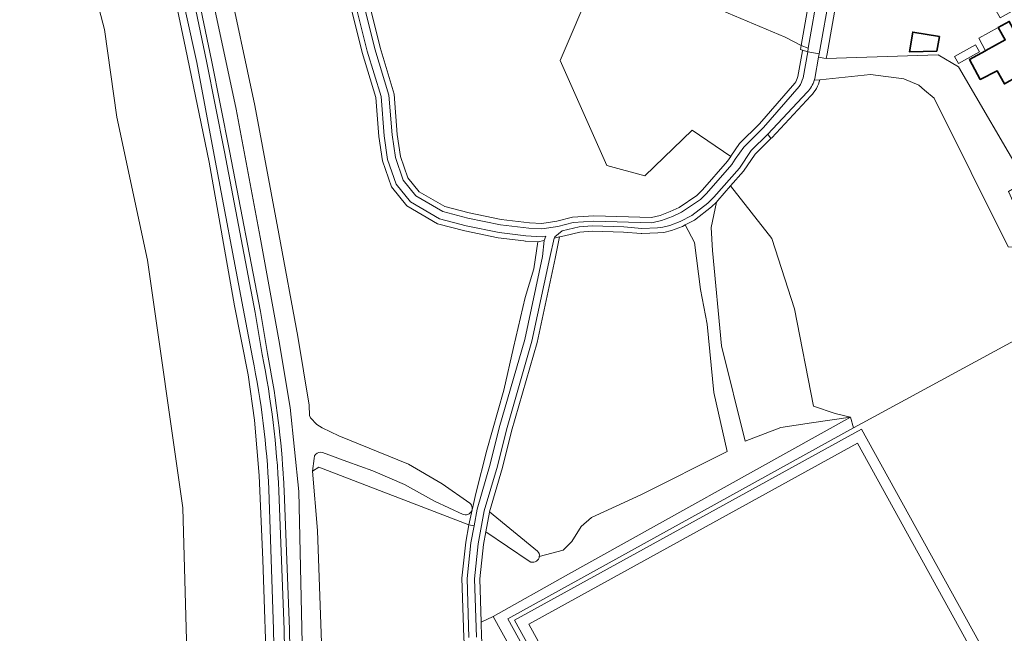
# Model space of a CAD drawing. Header units: metres. Extents: x 104777 to 177370, y 409697 to 438337.
# Tile 65 of 133: x 129737 to 129923, y 422814 to 422931. Entities that reach past the tile are written whole.
import ezdxf

# ---------------------------------------------------------------- set-up
doc = ezdxf.new("R2010")
doc.units = ezdxf.units.M
for name, color, linetype, lineweight in [('B-WE-GR-BEPLANTING_CULTUUR_BODEMBEDEKKER-GV', 90, 'Continuous', 18), ('B-WE-GR-BOS_LOOF-GV', 40, 'Continuous', 13), ('B-WE-GR-GRAS-GV', 60, 'Continuous', 13), ('B-WE-OG-BEBOUWING-GV', 7, 'Continuous', 35), ('B-WE-OG-BEBOUWING_LUIFEL-GV', 7, 'Continuous', 18), ('B-WE-OG-TERREIN_BEGROEID-GV', 7, 'Continuous', 18), ('B-WE-OG-TERREIN_ERF-GV', 7, 'Continuous', 18), ('B-WE-OG-WATER_GREPPEL-GV', 160, 'Continuous', 18), ('B-WE-VH-GESLOTENVERHARDING_ASFALT-GV', 10, 'Continuous', 18), ('B-WE-VH-GESLOTENVERHARDING_KUNSTSTOF-GV', 10, 'Continuous', 18), ('B-WE-VH-HALFVERHARDING_GRAVEL-GV', 130, 'Continuous', 18), ('B-WE-VH-OPENVERHARDING_BETONSTRAATSTEEN-GV', 90, 'Continuous', 18), ('B-WE-VH-OPENVERHARDING_STRAATBAKSTEEN-GV', 90, 'Continuous', 18)]:
    doc.layers.add(name, color=color, linetype=linetype, lineweight=lineweight)

msp = doc.modelspace()

# ---------------------------------------------------------------- linework, layer by layer
at = {"layer": 'B-WE-GR-BEPLANTING_CULTUUR_BODEMBEDEKKER-GV', "ltscale": 20, "flags": 128}
for points in [[(129895.561, 422953.468), (129893.495, 422953.835), (129890.323, 422935.845), (129888.261, 422924.147), (129888.145, 422923.491), (129889.138, 422923.342), (129889.608, 422923.272), (129889.765, 422924.159), (129893.028, 422942.547), (129894.305, 422949.755), (129894.324, 422949.751), (129894.994, 422949.624)], [(129887.515, 422940.829), (129884.862, 422925.733), (129886.21, 422925.229), (129888.163, 422936.395), (129888.898, 422940.598)]]:
    msp.add_lwpolyline(points, close=True, dxfattribs=at)
at = {"layer": 'B-WE-GR-BOS_LOOF-GV', "ltscale": 20, "flags": 128}
for points in [[(129783.79, 422803.894), (129782.941, 422828.278), (129782.24, 422844.23), (129781.388, 422854.755), (129780.188, 422863.307), (129777.583, 422876.379), (129772.776, 422903.61), (129768.321, 422925.288), (129764.017, 422945.762), (129761.065, 422957.413), (129754.707, 422976.043), (129751.005, 422984.594), (129747.895, 422990.819), (129740.336, 422998.681), (129737.284, 423002.031), (129737.722, 423004.066), (129736.161, 423006.051)], [(129736.629, 422978.098), (129745.189, 422958.42), (129752.991, 422928.745), (129755.329, 422912.118), (129761.121, 422885.021), (129767.802, 422838.11), (129768.805, 422801.672)], [(129768.805, 422801.672), (129767.802, 422838.11), (129761.121, 422885.021), (129755.329, 422912.118), (129752.991, 422928.745), (129745.189, 422958.42), (129736.629, 422978.098)], [(129769.189, 422942.349), (129773.247, 422922.968), (129776.651, 422905.753), (129782.477, 422875.341), (129783.817, 422867.358)], [(129790.395, 422812.464), (129789.733, 422841.2), (129788.104, 422857.125), (129786, 422869.977), (129782.407, 422889.386), (129777.872, 422913.652), (129772.508, 422938.767)], [(129776.058, 422939.583), (129781.443, 422914.367), (129785.987, 422890.052), (129789.588, 422870.603), (129791.717, 422857.605), (129791.801, 422855.59), (129791.968, 422855.151), (129793.152, 422853.936), (129794.182, 422853.287), (129797.305, 422851.738), (129810.51, 422846.364), (129816.899, 422842.647), (129822.1, 422839.024), (129822.291, 422838.841), (129822.439, 422838.622), (129822.538, 422838.377), (129822.583, 422838.117), (129822.572, 422837.853), (129822.506, 422837.597), (129822.388, 422837.361), (129822.222, 422837.155), (129822.017, 422836.988), (129821.782, 422836.869), (129821.526, 422836.801), (129821.263, 422836.789), (129820.863, 422836.866), (129818.164, 422838.117), (129815.429, 422839.409), (129809.735, 422842.53), (129803.777, 422845.111), (129798.838, 422846.928), (129794.244, 422848.6), (129793.87, 422848.662), (129793.55, 422848.612), (129793.246, 422848.495), (129792.943, 422848.251), (129792.703, 422847.957), (129792.671, 422847.478), (129792.319, 422845.076), (129793.537, 422845.825), (129821.938, 422834.877), (129823.296, 422840.843), (129825.377, 422849.037), (129828.547, 422860.418), (129830.41, 422868.519), (129832.617, 422878.003), (129834.232, 422883.403), (129835.002, 422888.515), (129832.681, 422888.658), (129832.624, 422888.663), (129832.381, 422888.692), (129827.508, 422889.278), (129821.197, 422890.582), (129816.024, 422891.94), (129810.228, 422895.315), (129807.303, 422898.951), (129805.594, 422903.881), (129804.912, 422908.484), (129804.329, 422915.842), (129801.758, 422924.384), (129801.745, 422924.431), (129799.813, 422932.205)], [(129803.17, 422933.209), (129805.128, 422925.334), (129807.789, 422916.492), (129808.391, 422908.879), (129809.008, 422904.717), (129810.411, 422900.672), (129812.549, 422898.013), (129817.373, 422895.205), (129821.995, 422893.991), (129828.075, 422892.735), (129833.41, 422892.118), (129835.738, 422891.976), (129838.609, 422892.414), (129841.557, 422893.17), (129845.578, 422893.455), (129856.495, 422893.149), (129858.136, 422893.518), (129860.087, 422894.25), (129861.74, 422895.012), (129865.135, 422897.326), (129866.174, 422898.375), (129870.93, 422903.789), (129871.562, 422904.718), (129864.195, 422909.661), (129855.244, 422901.025), (129848.052, 422902.986), (129839.244, 422922.849), (129845.393, 422937.381)], [(129941.528, 422881.914), (129938.699, 422880.37), (129937.103, 422883.237), (129930.834, 422893.946), (129928.925, 422897.283), (129927.346, 422899.979), (129924.114, 422898.068), (129928.971, 422887.241), (129924.051, 422887.602), (129910.054, 422915.757), (129908.224, 422917.288), (129907.126, 422918.216), (129904.326, 422919.425), (129898.003, 422920.219), (129888.413, 422919.247)], [(129886.687, 422916.193), (129879.312, 422908.235), (129879.279, 422908.201), (129879.146, 422908.071), (129876.18, 422905.159), (129873.95, 422901.882), (129871.511, 422899.106), (129879.309, 422889.176), (129883.615, 422875.83), (129887.203, 422857.39), (129891.3, 422855.981), (129894.171, 422855.298), (129894.74, 422853.286), (129896.378, 422854.192), (129925.964, 422870.183), (129958.756, 422887.907), (129959.019, 422887.378), (129960.548, 422888.211), (129960.041, 422889.044), (129959.988, 422889.131), (129959.321, 422890.494), (129958.574, 422891.809), (129941.528, 422881.914)], [(129786.979, 422841.316), (129788.009, 422815.104), (129788.554, 422780.62)]]:
    msp.add_lwpolyline(points, dxfattribs=at)
at = {"layer": 'B-WE-GR-BOS_LOOF-GV', "ltscale": 20}
for points in [[(129888.413, 422919.247, -0.1416488), (129886.687, 422916.193)], [(129783.817, 422867.358, -0.0325147), (129786.786, 422844.771)], [(129786.786, 422844.771, -0.0049212), (129786.979, 422841.316)]]:
    msp.add_lwpolyline(points, format="xyb", dxfattribs=at)
at = {"layer": 'B-WE-GR-BOS_LOOF-GV', "ltscale": 20, "flags": 128}
msp.add_lwpolyline([(129839.083, 422889.446), (129838.275, 422885.358), (129834.864, 422869.456), (129830.022, 422852.654), (129828.316, 422845.776), (129825.841, 422837.349), (129834.947, 422829.935), (129835.12, 422829.688), (129835.233, 422829.44), (129835.29, 422829.174), (129835.288, 422828.902), (129839.814, 422830.108), (129841.438, 422831.731), (129843.225, 422834.571), (129845.173, 422836.276), (129854.53, 422840.605), (129870.849, 422848.802), (129868.332, 422860.002), (129867.033, 422872.906), (129865.816, 422879.479), (129864.679, 422888.407), (129862.924, 422891.719), (129862.388, 422891.435), (129860.314, 422890.659), (129858.852, 422890.315), (129857.727, 422890.197), (129854.707, 422890.079), (129854.582, 422890.082), (129851.209, 422890.373), (129845.321, 422890.549), (129842.977, 422890.343), (129840.075, 422889.673)], close=True, dxfattribs=at)
at = {"layer": 'B-WE-GR-GRAS-GV', "ltscale": 20, "flags": 128}
for points in [[(129884.25, 422919.821), (129885.106, 422924.718), (129885.135, 422924.857), (129884.711, 422924.995), (129884.862, 422925.733), (129881.824, 422927.327), (129865.069, 422934.457), (129861.494, 422935.087), (129845.393, 422937.381), (129839.244, 422922.849), (129848.052, 422902.986), (129855.244, 422901.025), (129864.195, 422909.661), (129871.562, 422904.718), (129871.566, 422904.724), (129873.202, 422907.126), (129877.001, 422910.857), (129883.674, 422918.566)], [(129887.347, 422919.139), (129888.413, 422919.247), (129898.003, 422920.219), (129904.326, 422919.425), (129907.126, 422918.216), (129908.224, 422917.288), (129910.054, 422915.757), (129924.051, 422887.602), (129928.971, 422887.241), (129924.114, 422898.068), (129927.346, 422899.979), (129914.631, 422921.685), (129910.8, 422923.97), (129889.608, 422923.272), (129889.138, 422923.342), (129888.145, 422923.491)], [(129888.145, 422923.491), (129887.435, 422919.459)]]:
    msp.add_lwpolyline(points, dxfattribs=at)
at = {"layer": 'B-WE-GR-GRAS-GV', "ltscale": 20}
for points in [[(129883.674, 422918.566, 0.0526963), (129884.25, 422919.821)], [(129887.435, 422919.459, -0.0164182), (129887.347, 422919.139)]]:
    msp.add_lwpolyline(points, format="xyb", dxfattribs=at)
at = {"layer": 'B-WE-OG-BEBOUWING-GV', "ltscale": 20, "flags": 128}
for points in [[(129922.18, 422929.148), (129923.483, 422926.783), (129919.83, 422924.771), (129919.769, 422924.737), (129916.758, 422923.071), (129918.766, 422919.307), (129921.963, 422920.923), (129923.331, 422918.457), (129925.788, 422919.819), (129928.406, 422915.096), (129936.794, 422919.746), (129932.627, 422927.262), (129930.021, 422925.818), (129928.081, 422929.316), (129925.541, 422927.917), (129924.942, 422929.005), (129924.238, 422930.282)], [(129910.569, 422924.673), (129911.022, 422927.424), (129905.976, 422928.252), (129905.348, 422924.545)]]:
    msp.add_lwpolyline(points, close=True, dxfattribs=at)
at = {"layer": 'B-WE-OG-BEBOUWING_LUIFEL-GV', "ltscale": 20, "flags": 128}
for points in [[(129922.18, 422929.148), (129918.466, 422927.102), (129919.769, 422924.737), (129919.83, 422924.771), (129923.483, 422926.783)], [(129917.886, 422925.857), (129913.902, 422923.664), (129914.649, 422922.305), (129918.634, 422924.498)]]:
    msp.add_lwpolyline(points, close=True, dxfattribs=at)
at = {"layer": 'B-WE-OG-TERREIN_BEGROEID-GV', "ltscale": 20, "flags": 128}
for points in [[(129742.97, 422998.88), (129741.21, 423000.418), (129740.28, 423001.273), (129739.407, 423002.186), (129738.534, 423003.099), (129737.722, 423004.066), (129737.284, 423002.031), (129740.336, 422998.681), (129747.895, 422990.819), (129751.005, 422984.594), (129754.707, 422976.043), (129761.065, 422957.413), (129764.017, 422945.762), (129768.321, 422925.288), (129772.776, 422903.61), (129777.583, 422876.379), (129780.188, 422863.307), (129781.388, 422854.755), (129782.24, 422844.23), (129782.941, 422828.278), (129783.79, 422803.894)], [(129783.817, 422867.358), (129782.477, 422875.341), (129776.651, 422905.753), (129773.247, 422922.968), (129769.189, 422942.349)], [(129780.971, 422866.579), (129779.231, 422875.864), (129773.718, 422904.95), (129770.445, 422922.476), (129766.251, 422941.384)], [(129768.211, 422942.139), (129772.267, 422922.768), (129775.669, 422905.562), (129781.493, 422875.164), (129782.836, 422867.163)], [(129883.674, 422918.566), (129877.001, 422910.857), (129873.202, 422907.126), (129871.566, 422904.724), (129871.562, 422904.718), (129870.93, 422903.789), (129866.174, 422898.375), (129865.135, 422897.326), (129861.74, 422895.012), (129860.087, 422894.25), (129858.136, 422893.518), (129856.495, 422893.149), (129845.578, 422893.455), (129841.557, 422893.17), (129838.609, 422892.414), (129835.738, 422891.976), (129833.41, 422892.118), (129828.075, 422892.735), (129821.995, 422893.991), (129817.373, 422895.205), (129812.549, 422898.013), (129810.411, 422900.672), (129809.008, 422904.717), (129808.391, 422908.879), (129807.789, 422916.492), (129805.128, 422925.334), (129803.17, 422933.209)], [(129799.813, 422932.205), (129801.745, 422924.431), (129801.758, 422924.384), (129804.329, 422915.842), (129804.912, 422908.484), (129805.594, 422903.881), (129807.303, 422898.951), (129810.228, 422895.315), (129816.024, 422891.94), (129821.197, 422890.582), (129827.508, 422889.278), (129832.381, 422888.692), (129832.624, 422888.663), (129832.681, 422888.658), (129835.002, 422888.515), (129836.173, 422888.782), (129836.523, 422889.594), (129835.851, 422889.464), (129832.743, 422889.656), (129827.669, 422890.266), (129821.425, 422891.556), (129816.41, 422892.873), (129810.891, 422896.086), (129808.191, 422899.443), (129806.569, 422904.12), (129805.906, 422908.597), (129805.317, 422916.028), (129802.716, 422924.672), (129800.768, 422932.51)], [(129802.2, 422932.968), (129804.163, 422925.069), (129806.8, 422916.306), (129807.397, 422908.766), (129808.032, 422904.478), (129809.523, 422900.18), (129811.886, 422897.242), (129816.988, 422894.272), (129821.767, 422893.017), (129827.916, 422891.747), (129833.295, 422891.124), (129835.783, 422890.971), (129838.809, 422891.433), (129841.718, 422892.179), (129845.599, 422892.454), (129856.592, 422892.146), (129858.422, 422892.557), (129860.473, 422893.326), (129862.234, 422894.139), (129865.778, 422896.554), (129866.906, 422897.693), (129871.722, 422903.175), (129872.393, 422904.161), (129873.973, 422906.482), (129877.731, 422910.172), (129884.487, 422917.977)], [(129885.222, 422919.577), (129886.091, 422924.546), (129885.135, 422924.857), (129885.106, 422924.718), (129884.25, 422919.821)], [(129888.413, 422919.247), (129887.347, 422919.139)], [(129885.987, 422916.908), (129878.578, 422908.915), (129879.146, 422908.071), (129879.279, 422908.201), (129879.312, 422908.235), (129886.687, 422916.193)], [(130016.417, 422798.721), (129965.562, 422890.943), (129960.548, 422888.211), (129959.019, 422887.378), (129958.756, 422887.907), (129925.964, 422870.183), (129896.378, 422854.192), (129894.74, 422853.286), (129829.317, 422817.108), (129848.874, 422781.597)], [(129824.368, 422813.698), (129824.286, 422816.472), (129824.044, 422824.658), (129824.725, 422831.169), (129825.163, 422833.603), (129825.833, 422837.322), (129825.841, 422837.349), (129828.316, 422845.776), (129830.022, 422852.654), (129834.864, 422869.456), (129838.275, 422885.358), (129839.083, 422889.446), (129838.091, 422889.22), (129837.298, 422885.569), (129833.894, 422869.7), (129829.056, 422852.913), (129827.351, 422846.037), (129824.858, 422837.552), (129823.734, 422831.31), (129823.042, 422824.695), (129823.369, 422813.648)], [(129849.706, 422782.125), (129830.592, 422816.846), (129896.309, 422853.009), (129948.943, 422757.575)], [(129789.621, 422675.157), (129790.616, 422675.257), (129789.465, 422686.688), (129788.156, 422702.96), (129787.149, 422735.351), (129786.232, 422758.718), (129785.676, 422780.801), (129784.95, 422815.16), (129784.067, 422841.578)], [(129785.98, 422841.27), (129787.009, 422815.076), (129787.554, 422780.598), (129788.164, 422758.809), (129788.233, 422756.808), (129789.224, 422757.101), (129789.188, 422758.133), (129789.164, 422758.84), (129788.554, 422780.62), (129788.009, 422815.104), (129786.979, 422841.316)], [(129821.97, 422813.579), (129821.64, 422824.748), (129822.347, 422831.507), (129822.922, 422834.699), (129821.938, 422834.877), (129821.356, 422831.648), (129820.638, 422824.785), (129820.971, 422813.529)]]:
    msp.add_lwpolyline(points, dxfattribs=at)
at = {"layer": 'B-WE-OG-TERREIN_BEGROEID-GV', "ltscale": 20}
for points in [[(129884.25, 422919.821, -0.0526963), (129883.674, 422918.566)], [(129884.487, 422917.977, 0.0583447), (129885.222, 422919.577)], [(129887.347, 422919.139, -0.1251685), (129885.987, 422916.908)], [(129886.687, 422916.193, 0.1416488), (129888.413, 422919.247)], [(129784.067, 422841.578, 0.0404866), (129780.971, 422866.579)], [(129782.836, 422867.163, -0.0374675), (129785.98, 422841.27)], [(129786.786, 422844.771, 0.0325147), (129783.817, 422867.358)], [(129786.979, 422841.316, 0.0049212), (129786.786, 422844.771)]]:
    msp.add_lwpolyline(points, format="xyb", dxfattribs=at)
at = {"layer": 'B-WE-OG-TERREIN_BEGROEID-GV', "ltscale": 20, "flags": 128}
for points in [[(129838.091, 422889.22), (129839.083, 422889.446), (129840.075, 422889.673), (129842.977, 422890.343), (129845.321, 422890.549), (129851.209, 422890.373), (129854.582, 422890.082), (129854.707, 422890.079), (129857.727, 422890.197), (129858.852, 422890.315), (129860.314, 422890.659), (129862.388, 422891.435), (129862.924, 422891.719), (129864.679, 422892.649), (129867.878, 422895.125), (129868.798, 422896.054), (129869.073, 422896.331), (129871.511, 422899.106), (129873.95, 422901.882), (129876.18, 422905.159), (129879.146, 422908.071), (129878.578, 422908.915), (129875.409, 422905.803), (129873.158, 422902.496), (129868.342, 422897.014), (129867.214, 422895.875), (129864.135, 422893.492), (129861.977, 422892.349), (129860.023, 422891.618), (129858.685, 422891.303), (129857.655, 422891.195), (129854.668, 422891.078), (129851.267, 422891.372), (129845.292, 422891.55), (129842.82, 422891.333), (129839.63, 422890.597), (129838.193, 422889.457)], [(129894.171, 422855.298), (129891.3, 422855.981), (129887.203, 422857.39), (129883.615, 422875.83), (129879.309, 422889.176), (129871.511, 422899.106), (129869.073, 422896.331), (129868.798, 422896.054), (129867.845, 422891.247), (129868.089, 422886.865), (129869.794, 422868.848), (129874.26, 422850.75), (129880.998, 422853.347), (129886.844, 422854.24)], [(129826.579, 422817.536), (129840.265, 422825.231), (129894.171, 422855.298), (129886.844, 422854.24), (129880.998, 422853.347), (129874.26, 422850.75), (129869.794, 422868.848), (129868.089, 422886.865), (129867.845, 422891.247), (129868.798, 422896.054), (129867.878, 422895.125), (129864.679, 422892.649), (129862.924, 422891.719), (129864.679, 422888.407), (129865.816, 422879.479), (129867.033, 422872.906), (129868.332, 422860.002), (129870.849, 422848.802), (129854.53, 422840.605), (129845.173, 422836.276), (129843.225, 422834.571), (129841.438, 422831.731), (129839.814, 422830.108), (129835.288, 422828.902), (129835.227, 422828.637), (129835.11, 422828.391), (129834.943, 422828.177), (129834.733, 422828.004), (129834.49, 422827.88), (129834.227, 422827.812), (129833.955, 422827.803), (129833.687, 422827.853), (129833.346, 422828.007), (129825.163, 422833.603), (129824.725, 422831.169), (129824.044, 422824.658), (129824.286, 422816.472)], [(129821.938, 422834.877), (129822.922, 422834.699), (129823.494, 422837.875), (129825.999, 422846.403), (129827.704, 422853.275), (129832.535, 422870.041), (129835.908, 422885.764), (129836.173, 422888.782), (129835.002, 422888.515), (129834.232, 422883.403), (129832.617, 422878.003), (129830.41, 422868.519), (129828.547, 422860.418), (129825.377, 422849.037), (129823.296, 422840.843)], [(129894.171, 422855.298), (129840.265, 422825.231), (129826.579, 422817.536), (129844.311, 422785.43), (129846.968, 422780.558), (129848.874, 422781.597), (129829.317, 422817.108), (129894.74, 422853.286)], [(129795.11, 422759.884), (129795.697, 422760.058), (129802.153, 422762.673), (129808.621, 422766.168), (129826.686, 422776.56), (129827.941, 422777.724), (129828.898, 422779.695), (129829.431, 422782.109), (129829.402, 422783.828), (129829.34, 422784.002), (129829.188, 422784.169), (129826.265, 422788.489), (129824.045, 422792.922), (129822.67, 422797.115), (129821.664, 422803.606), (129820.971, 422813.529), (129820.638, 422824.785), (129821.356, 422831.648), (129821.938, 422834.877), (129793.537, 422845.825), (129792.319, 422845.076), (129793.287, 422833.84), (129794.036, 422812.551), (129794.696, 422785.872)], [(129838.693, 422782.266), (129844.311, 422785.43), (129826.579, 422817.536), (129824.286, 422816.472), (129824.368, 422813.698), (129824.647, 422809.705), (129826.742, 422808.23), (129827.515, 422802.841), (129827.96, 422798.335), (129830.15, 422793.924), (129835.264, 422785.568)]]:
    msp.add_lwpolyline(points, close=True, dxfattribs=at)
at = {"layer": 'B-WE-OG-TERREIN_ERF-GV', "ltscale": 20, "flags": 128}
for points in [[(129871.68, 422944.282), (129872.032, 422946.266), (129867.299, 422947.107), (129866.491, 422942.521), (129866.232, 422941.053), (129866.213, 422940.947), (129866.199, 422940.868), (129865.096, 422934.611), (129865.069, 422934.457), (129881.824, 422927.327), (129884.862, 422925.733), (129887.515, 422940.829), (129887.627, 422941.47), (129887.974, 422943.442), (129883.224, 422944.278), (129882.872, 422942.294), (129877.276, 422943.288)], [(129919.769, 422924.737), (129919.83, 422924.771), (129923.483, 422926.783), (129922.18, 422929.148), (129924.238, 422930.282), (129924.942, 422929.005), (129925.541, 422927.917), (129928.081, 422929.316), (129930.021, 422925.818), (129932.627, 422927.262), (129936.794, 422919.746), (129928.406, 422915.096), (129925.788, 422919.819), (129923.331, 422918.457), (129921.963, 422920.923), (129918.766, 422919.307), (129916.758, 422923.071)], [(129910.569, 422924.673), (129905.348, 422924.545), (129905.976, 422928.252), (129911.022, 422927.424)]]:
    msp.add_lwpolyline(points, close=True, dxfattribs=at)
msp.add_lwpolyline([(129924.8, 422932.232), (129922.539, 422930.948), (129917.738, 422939.403), (129916.882, 422938.916), (129913.878, 422939.463), (129913.774, 422938.875), (129908.971, 422939.725), (129908.622, 422937.749), (129903.024, 422938.74), (129897.426, 422939.73), (129897.776, 422941.706), (129893.087, 422942.537), (129893.028, 422942.547), (129889.765, 422924.159), (129889.608, 422923.272), (129910.8, 422923.97), (129914.631, 422921.685), (129927.346, 422899.979)], dxfattribs=at)
at = {"layer": 'B-WE-OG-WATER_GREPPEL-GV', "ltscale": 20, "flags": 128}
for points in [[(129772.508, 422938.767), (129777.872, 422913.652), (129782.407, 422889.386), (129786, 422869.977), (129788.104, 422857.125), (129789.733, 422841.2), (129790.395, 422812.464)], [(129794.036, 422812.551), (129793.287, 422833.84), (129792.319, 422845.076), (129792.671, 422847.478), (129792.703, 422847.957), (129792.943, 422848.251), (129793.246, 422848.495), (129793.55, 422848.612), (129793.87, 422848.662), (129794.244, 422848.6), (129798.838, 422846.928), (129803.777, 422845.111), (129809.735, 422842.53), (129815.429, 422839.409), (129818.164, 422838.117), (129820.863, 422836.866), (129821.263, 422836.789), (129821.526, 422836.801), (129821.782, 422836.869), (129822.017, 422836.988), (129822.222, 422837.155), (129822.388, 422837.361), (129822.506, 422837.597), (129822.572, 422837.853), (129822.583, 422838.117), (129822.538, 422838.377), (129822.439, 422838.622), (129822.291, 422838.841), (129822.1, 422839.024), (129816.899, 422842.647), (129810.51, 422846.364), (129797.305, 422851.738), (129794.182, 422853.287), (129793.152, 422853.936), (129791.968, 422855.151), (129791.801, 422855.59), (129791.717, 422857.605), (129789.588, 422870.603), (129785.987, 422890.052), (129781.443, 422914.367), (129776.058, 422939.583)]]:
    msp.add_lwpolyline(points, dxfattribs=at)
msp.add_lwpolyline([(129825.163, 422833.603), (129833.346, 422828.007), (129833.687, 422827.853), (129833.955, 422827.803), (129834.227, 422827.812), (129834.49, 422827.88), (129834.733, 422828.004), (129834.943, 422828.177), (129835.11, 422828.391), (129835.227, 422828.637), (129835.288, 422828.902), (129835.29, 422829.174), (129835.233, 422829.44), (129835.12, 422829.688), (129834.947, 422829.935), (129825.841, 422837.349), (129825.833, 422837.322)], close=True, dxfattribs=at)
at = {"layer": 'B-WE-VH-GESLOTENVERHARDING_ASFALT-GV', "ltscale": 20, "flags": 128}
for points in [[(129800.768, 422932.51), (129802.716, 422924.672), (129805.317, 422916.028), (129805.906, 422908.597), (129806.569, 422904.12), (129808.191, 422899.443), (129810.891, 422896.086), (129816.41, 422892.873), (129821.425, 422891.556), (129827.669, 422890.266), (129832.743, 422889.656), (129835.851, 422889.464), (129836.523, 422889.594), (129836.173, 422888.782), (129835.908, 422885.764), (129832.535, 422870.041), (129827.704, 422853.275), (129825.999, 422846.403), (129823.494, 422837.875), (129822.922, 422834.699)], [(129884.487, 422917.977), (129877.731, 422910.172), (129873.973, 422906.482), (129872.393, 422904.161), (129871.722, 422903.175), (129866.906, 422897.693), (129865.778, 422896.554), (129862.234, 422894.139), (129860.473, 422893.326), (129858.422, 422892.557), (129856.592, 422892.146), (129845.599, 422892.454), (129841.718, 422892.179), (129838.809, 422891.433), (129835.783, 422890.971), (129833.295, 422891.124), (129827.916, 422891.747), (129821.767, 422893.017), (129816.988, 422894.272), (129811.886, 422897.242), (129809.523, 422900.18), (129808.032, 422904.478), (129807.397, 422908.766), (129806.8, 422916.306), (129804.163, 422925.069), (129802.2, 422932.968)], [(129887.435, 422919.459), (129888.145, 422923.491), (129888.261, 422924.147), (129886.091, 422924.546), (129885.222, 422919.577)], [(129823.369, 422813.648), (129823.042, 422824.695), (129823.734, 422831.31), (129824.858, 422837.552), (129827.351, 422846.037), (129829.056, 422852.913), (129833.894, 422869.7), (129837.298, 422885.569), (129838.091, 422889.22), (129838.193, 422889.457), (129839.63, 422890.597), (129842.82, 422891.333), (129845.292, 422891.55), (129851.267, 422891.372), (129854.668, 422891.078), (129857.655, 422891.195), (129858.685, 422891.303), (129860.023, 422891.618), (129861.977, 422892.349), (129864.135, 422893.492), (129867.214, 422895.875), (129868.342, 422897.014), (129873.158, 422902.496), (129875.409, 422905.803), (129878.578, 422908.915), (129885.987, 422916.908)], [(129822.922, 422834.699), (129822.347, 422831.507), (129821.64, 422824.748), (129821.97, 422813.579)]]:
    msp.add_lwpolyline(points, dxfattribs=at)
at = {"layer": 'B-WE-VH-GESLOTENVERHARDING_ASFALT-GV', "ltscale": 20}
for points in [[(129885.222, 422919.577, -0.0583447), (129884.487, 422917.977)], [(129885.987, 422916.908, 0.1251685), (129887.347, 422919.139)], [(129887.347, 422919.139, 0.0164182), (129887.435, 422919.459)]]:
    msp.add_lwpolyline(points, format="xyb", dxfattribs=at)
at = {"layer": 'B-WE-VH-GESLOTENVERHARDING_KUNSTSTOF-GV', "ltscale": 20, "flags": 128}
msp.add_lwpolyline([(129895.549, 422850.366), (129833.302, 422816.049), (129852.22, 422781.603), (129884.969, 422722.298), (129947.236, 422756.589)], close=True, dxfattribs=at)
at = {"layer": 'B-WE-VH-HALFVERHARDING_GRAVEL-GV', "ltscale": 20, "flags": 128}
for points in [[(129766.251, 422941.384), (129770.445, 422922.476), (129773.718, 422904.95), (129779.231, 422875.864), (129780.971, 422866.579)], [(129782.836, 422867.163), (129781.493, 422875.164), (129775.669, 422905.562), (129772.267, 422922.768), (129768.211, 422942.139)], [(129784.067, 422841.578), (129784.95, 422815.16), (129785.676, 422780.801)], [(129787.554, 422780.598), (129787.009, 422815.076), (129785.98, 422841.27)]]:
    msp.add_lwpolyline(points, dxfattribs=at)
at = {"layer": 'B-WE-VH-HALFVERHARDING_GRAVEL-GV', "ltscale": 20}
for points in [[(129780.971, 422866.579, -0.0404866), (129784.067, 422841.578)], [(129785.98, 422841.27, 0.0374675), (129782.836, 422867.163)]]:
    msp.add_lwpolyline(points, format="xyb", dxfattribs=at)
at = {"layer": 'B-WE-VH-OPENVERHARDING_BETONSTRAATSTEEN-GV', "ltscale": 20, "flags": 128}
for points in [[(130016.904, 422785.143), (130013.635, 422791.018), (130024.551, 422797.044), (130069.857, 422821.99), (130084.677, 422830.15), (130058.836, 422877.082), (130031.259, 422927.191), (129965.562, 422890.943), (130016.417, 422798.721), (130018.157, 422795.685), (129982.331, 422775.928), (129948.943, 422757.575), (129896.309, 422853.009), (129830.592, 422816.846), (129849.706, 422782.125), (129884.042, 422719.836), (129884.462, 422719.075), (129891.419, 422722.92), (129891.133, 422723.414), (129972.971, 422768.385), (130013.063, 422790.561), (130016.273, 422784.797)], [(129885.135, 422924.857), (129886.091, 422924.546), (129886.21, 422925.229), (129884.862, 422925.733), (129884.711, 422924.995)], [(129895.549, 422850.366), (129947.236, 422756.589), (129884.969, 422722.298), (129852.22, 422781.603), (129833.302, 422816.049)]]:
    msp.add_lwpolyline(points, close=True, dxfattribs=at)
at = {"layer": 'B-WE-VH-OPENVERHARDING_STRAATBAKSTEEN-GV', "ltscale": 20, "flags": 128}
msp.add_lwpolyline([(129888.261, 422924.147), (129890.323, 422935.845), (129893.495, 422953.835), (129894.034, 422956.892), (129891.805, 422957.215), (129891.252, 422954.054), (129889.009, 422941.23), (129888.898, 422940.598), (129888.163, 422936.395), (129886.21, 422925.229), (129886.091, 422924.546)], close=True, dxfattribs=at)

doc.saveas('drawing.dxf')
